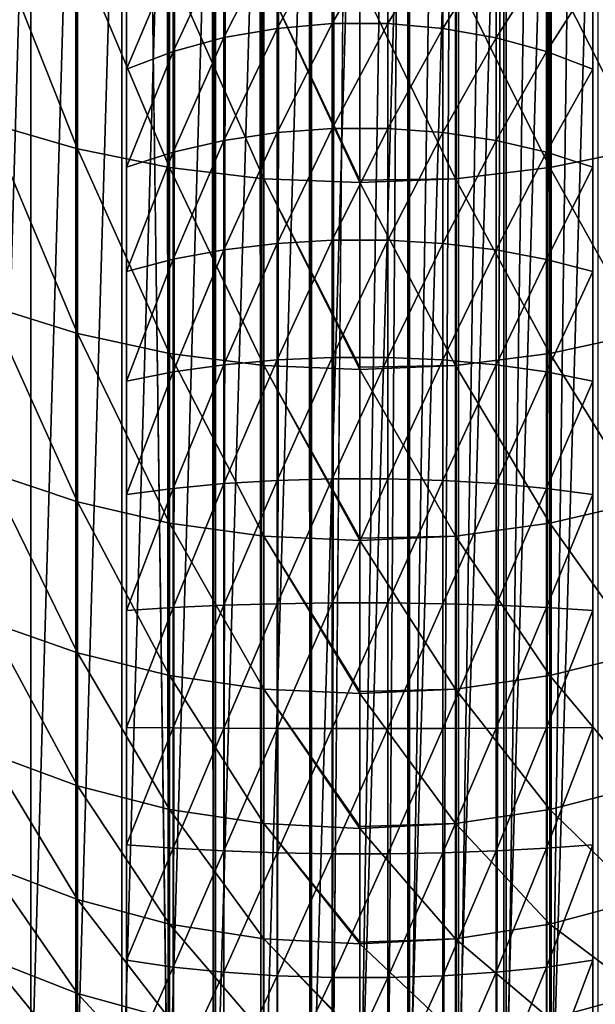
# Model space of a CAD drawing. Header units: metres. Extents: x -109 to 109, y -342 to 116.
# Tile 5 of 213: x -4.38 to 3.03, y -330.25 to -317.59. Entities that reach past the tile are written whole.
import ezdxf

# ---------------------------------------------------------------- set-up
doc = ezdxf.new("R2010")
doc.units = ezdxf.units.M
doc.layers.add('solid_505140_SW0001', color=7, linetype='CONTINUOUS')

msp = doc.modelspace()

# ---------------------------------------------------------------- linework, layer by layer
at = {"layer": 'solid_505140_SW0001'}
for points in [[(-3, -292.56723, 192.352112), (-2.703207, -55.219193, 81.447327), (-2.461808, -332.610962, 210.636475)], [(-2.461808, -332.610962, 210.636475), (-2.703207, -55.219193, 81.447327), (-2.396255, -55.296162, 81.282265)], [(-2.461808, -332.610962, 210.636475), (-2.396255, -55.296162, 81.282265), (-2.399325, -332.625641, 210.604965)], [(-2.399325, -332.625641, 210.604965), (-2.396255, -55.296162, 81.282265), (-2.077092, -55.363682, 81.137466)], [(-1.882895, -332.729279, 210.382736), (-2.399325, -332.625641, 210.604965), (-2.077092, -55.363682, 81.137466)], [(-1.882895, -332.729279, 210.382736), (-2.077092, -55.363682, 81.137466), (-1.747342, -55.421406, 81.01368)], [(-1.882895, -332.729279, 210.382736), (-1.747342, -55.421406, 81.01368), (-1.749, -332.751343, 210.335419)], [(-1.749, -332.751343, 210.335419), (-1.747342, -55.421406, 81.01368), (-1.408686, -55.469044, 80.911522)], [(-1.272838, -332.815216, 210.198425), (-1.749, -332.751343, 210.335419), (-1.408686, -55.469044, 80.911522)], [(-1.272838, -332.815216, 210.198425), (-1.408686, -55.469044, 80.911522), (-1.06285, -55.506348, 80.83152)], [(-1.272838, -332.815216, 210.198425), (-1.06285, -55.506348, 80.83152), (-1.062899, -332.836517, 210.15271)], [(-1.062899, -332.836517, 210.15271), (-1.06285, -55.506348, 80.83152), (-0.711593, -55.533131, 80.774078)], [(-0.641726, -332.86734, 210.086624), (-1.062899, -332.836517, 210.15271), (-0.711593, -55.533131, 80.774078)], [(-0.641726, -332.86734, 210.086624), (-0.711593, -55.533131, 80.774078), (-0.35671, -55.549255, 80.739502)], [(-0.641726, -332.86734, 210.086624), (-0.35671, -55.549255, 80.739502), (-0.355057, -332.879486, 210.060577)], [(-0.355057, -332.879486, 210.060577), (-0.35671, -55.549255, 80.739502), (0, -55.554642, 80.727951)], [(0, -292.989838, 191.445801), (-0.355057, -332.879486, 210.060577), (0, -55.554642, 80.727951)], [(-3, -332.462219, 210.955444), (-3, -290.804962, 200.44487), (-3, -289.186279, 199.60257)], [(-3, -292.56723, 192.352112), (-3, -332.462219, 210.955444), (-3, -289.186279, 199.60257)], [(-3, -332.462219, 210.955444), (-3, -292.351868, 201.429672), (-3, -290.804962, 200.44487)], [(-3, -332.462219, 210.955444), (-3, -293.807037, 202.545746), (-3, -292.351868, 201.429672)], [(-2.461808, -332.610962, 210.636475), (-3, -332.462219, 210.955444), (-3, -292.56723, 192.352112)], [(3, -292.56723, 192.352112), (3, -332.462219, 210.955444), (2.461808, -332.610962, 210.636475)], [(2.461808, -292.715973, 192.033142), (3, -292.56723, 192.352112), (2.461808, -332.610962, 210.636475)], [(3, -292.56723, 192.352112), (3, -317.060944, 233.941437), (3, -318.223572, 234.901825)], [(3, -292.56723, 192.352112), (3, -318.223572, 234.901825), (3, -319.483765, 235.732239)], [(3, -292.56723, 192.352112), (3, -319.483765, 235.732239), (3, -332.462219, 210.955444)], [(1.882895, -292.83429, 191.779404), (1.753688, -332.75058, 210.337006), (1.272838, -332.815216, 210.198425)], [(1.272838, -292.920227, 191.595093), (1.882895, -292.83429, 191.779404), (1.272838, -332.815216, 210.198425)], [(1.882895, -292.83429, 191.779404), (1.882895, -332.729279, 210.382736), (1.753688, -332.75058, 210.337006)], [(2.461808, -292.715973, 192.033142), (2.403715, -332.624634, 210.607147), (1.882895, -332.729279, 210.382736)], [(1.882895, -292.83429, 191.779404), (2.461808, -292.715973, 192.033142), (1.882895, -332.729279, 210.382736)], [(2.461808, -292.715973, 192.033142), (2.461808, -332.610962, 210.636475), (2.403715, -332.624634, 210.607147)], [(1.272838, -292.920227, 191.595093), (1.067789, -332.83609, 210.153687), (0.641726, -332.86734, 210.086624)], [(0.641726, -292.972382, 191.483292), (1.272838, -292.920227, 191.595093), (0.641726, -332.86734, 210.086624)], [(1.272838, -292.920227, 191.595093), (1.272838, -332.815216, 210.198425), (1.067789, -332.83609, 210.153687)], [(0, -292.989838, 191.445801), (0, -332.884827, 210.049133), (-0.355057, -332.879486, 210.060577)], [(0.641726, -292.972382, 191.483292), (0.360049, -332.879333, 210.060898), (0, -332.884827, 210.049133)], [(0, -292.989838, 191.445801), (0.641726, -292.972382, 191.483292), (0, -332.884827, 210.049133)], [(0.641726, -292.972382, 191.483292), (0.641726, -332.86734, 210.086624), (0.360049, -332.879333, 210.060898)], [(-3, -332.462219, 210.955444), (-3, -295.159271, 203.784531), (-3, -293.807037, 202.545746)], [(-3, -332.462219, 210.955444), (-3, -296.398193, 205.136475), (-3, -295.159271, 203.784531)], [(-3, -332.462219, 210.955444), (-3, -297.513489, 206.589935), (-3, -296.398193, 205.136475)], [(-3, -332.462219, 210.955444), (-3, -315.077423, 231.673828), (-3, -297.513489, 206.589935)], [(-1.854538, -332.409424, -34.082638), (-1.854538, -311.374786, -34.082638), (-1.239841, -311.28476, -34.082638)], [(-1.239841, -332.499481, -34.082638), (-1.854538, -332.409424, -34.082638), (-1.239841, -311.28476, -34.082638)], [(-1.239841, -332.499481, -34.082638), (-1.239841, -311.28476, -34.082638), (-0.621027, -311.230621, -34.082638)], [(-0.621027, -332.553619, -34.082638), (-1.239841, -332.499481, -34.082638), (-0.621027, -311.230621, -34.082638)], [(-0.621027, -332.553619, -34.082638), (0, -311.212555, -34.082638), (0, -332.571686, -34.082638)], [(-0.621027, -332.553619, -34.082638), (-0.621027, -311.230621, -34.082638), (0, -311.212555, -34.082638)], [(0.621027, -311.230621, -34.082638), (0, -332.571686, -34.082638), (0, -311.212555, -34.082638)], [(0.621027, -332.553619, -34.082638), (0, -332.571686, -34.082638), (0.621027, -311.230621, -34.082638)], [(0.621027, -332.553619, -34.082638), (0.621027, -311.230621, -34.082638), (1.239841, -311.28476, -34.082638)], [(0.621027, -332.553619, -34.082638), (1.239841, -311.28476, -34.082638), (1.239841, -332.499481, -34.082638)], [(1.239841, -332.499481, -34.082638), (1.239841, -311.28476, -34.082638), (1.854538, -311.374786, -34.082638)], [(-2.462868, -332.283813, -34.082638), (-2.462868, -311.500397, -34.082638), (-1.854538, -311.374786, -34.082638)], [(-1.854538, -332.409424, -34.082638), (-2.462868, -332.283813, -34.082638), (-1.854538, -311.374786, -34.082638)], [(1.239841, -332.499481, -34.082638), (1.854538, -311.374786, -34.082638), (1.854538, -332.409424, -34.082638)], [(1.854538, -332.409424, -34.082638), (1.854538, -311.374786, -34.082638), (2.462868, -311.500397, -34.082638)], [(-3.062909, -332.123047, -34.082638), (-3.062909, -311.661194, -34.082638), (-2.462868, -311.500397, -34.082638)], [(-2.462868, -332.283813, -34.082638), (-3.062909, -332.123047, -34.082638), (-2.462868, -311.500397, -34.082638)], [(1.854538, -332.409424, -34.082638), (2.462868, -311.500397, -34.082638), (2.462868, -332.283813, -34.082638)], [(2.462868, -332.283813, -34.082638), (2.462868, -311.500397, -34.082638), (3.062909, -311.661194, -34.082638)], [(-3.652605, -331.927643, -34.082638), (-3.652605, -311.856598, -34.082638), (-3.062909, -311.661194, -34.082638)], [(-3.062909, -332.123047, -34.082638), (-3.652605, -331.927643, -34.082638), (-3.062909, -311.661194, -34.082638)], [(2.462868, -332.283813, -34.082638), (3.062909, -311.661194, -34.082638), (3.062909, -332.123047, -34.082638)], [(-4.229867, -331.698303, -34.082638), (-4.229867, -312.085907, -34.082638), (-3.652605, -311.856598, -34.082638)], [(-3.652605, -331.927643, -34.082638), (-4.229867, -331.698303, -34.082638), (-3.652605, -311.856598, -34.082638)], [(-4.792997, -331.43573, -34.082638), (-4.792997, -312.348511, -34.082638), (-4.229867, -312.085907, -34.082638)], [(-4.229867, -331.698303, -34.082638), (-4.792997, -331.43573, -34.082638), (-4.229867, -312.085907, -34.082638)], [(-3, -316.007935, 232.861053), (-3, -315.077423, 231.673828), (-3, -332.462219, 210.955444)], [(-3, -316.007935, 232.861053), (-3, -332.462219, 210.955444), (-3, -317.060944, 233.941437)], [(-3.63307, -319.246826, 17.611746), (-3.63307, -316.680908, 19.931673), (-4.772721, -316.37851, 19.56917)], [(-4.772721, -318.916534, 17.274487), (-3.63307, -319.246826, 17.611746), (-4.772721, -316.37851, 19.56917)], [(-1.062899, -316.460754, 234.592819), (-1.749, -316.597351, 234.444534), (-1.749, -317.817169, 235.452179)], [(-1.062899, -317.697327, 235.614288), (-1.062899, -316.460754, 234.592819), (-1.749, -317.817169, 235.452179)], [(-0.355057, -316.391907, 234.667587), (-1.062899, -316.460754, 234.592819), (-1.062899, -317.697327, 235.614288)], [(-0.355057, -317.636902, 235.696045), (-0.355057, -316.391907, 234.667587), (-1.062899, -317.697327, 235.614288)], [(0.360049, -316.392151, 234.667328), (-0.355057, -316.391907, 234.667587), (-0.355057, -317.636902, 235.696045)], [(0.360049, -317.637115, 235.695755), (0.360049, -316.392151, 234.667328), (-0.355057, -317.636902, 235.696045)], [(1.067789, -316.461487, 234.592026), (0.360049, -316.392151, 234.667328), (0.360049, -317.637115, 235.695755)], [(1.067789, -316.461487, 234.592026), (0.360049, -317.637115, 235.695755), (1.067789, -317.697968, 235.613434)], [(1.067789, -316.461487, 234.592026), (1.067789, -317.697968, 235.613434), (1.753688, -316.598541, 234.443237)], [(-1.749, -316.597351, 234.444534), (-2.399325, -316.798828, 234.225769), (-2.399325, -317.993958, 235.213013)], [(-1.749, -317.817169, 235.452179), (-1.749, -316.597351, 234.444534), (-2.399325, -317.993958, 235.213013)], [(1.067789, -317.697968, 235.613434), (1.753688, -317.818207, 235.45076), (1.753688, -316.598541, 234.443237)], [(1.753688, -316.598541, 234.443237), (1.753688, -317.818207, 235.45076), (2.403715, -316.800476, 234.223999)], [(-2.44773, -319.485748, 17.855721), (-2.44773, -316.899658, 20.193909), (-3.63307, -316.680908, 19.931673)], [(-3.63307, -319.246826, 17.611746), (-2.44773, -319.485748, 17.855721), (-3.63307, -316.680908, 19.931673)], [(3.63307, -319.246826, 17.611746), (3.63307, -316.680908, 19.931673), (2.44773, -316.899658, 20.193909)], [(-2.399325, -316.798828, 234.225769), (-3, -317.060944, 233.941437), (-3, -318.223572, 234.901825)], [(-2.399325, -317.993958, 235.213013), (-2.399325, -316.798828, 234.225769), (-3, -318.223572, 234.901825)], [(1.753688, -317.818207, 235.45076), (2.403715, -317.995361, 235.211075), (2.403715, -316.800476, 234.223999)], [(2.403715, -316.800476, 234.223999), (2.403715, -317.995361, 235.211075), (3, -317.060944, 233.941437)], [(-1.231609, -319.630341, 18.003344), (-1.231609, -317.032013, 20.352581), (-2.44773, -316.899658, 20.193909)], [(-2.44773, -319.485748, 17.855721), (-1.231609, -319.630341, 18.003344), (-2.44773, -316.899658, 20.193909)], [(2.44773, -319.485748, 17.855721), (2.44773, -316.899658, 20.193909), (1.231609, -317.032013, 20.352581)], [(2.44773, -319.485748, 17.855721), (3.63307, -319.246826, 17.611746), (2.44773, -316.899658, 20.193909)], [(-3, -317.060944, 233.941437), (-3, -332.462219, 210.955444), (-3, -318.223572, 234.901825)], [(0, -319.648651, 18.08218), (0, -317.076294, 20.405695), (-1.231609, -317.032013, 20.352581)], [(0, -319.678741, 18.052757), (0, -319.648651, 18.08218), (-1.231609, -317.032013, 20.352581)], [(-1.231609, -319.630341, 18.003344), (0, -319.678741, 18.052757), (-1.231609, -317.032013, 20.352581)], [(1.231609, -319.630341, 18.003344), (1.231609, -317.032013, 20.352581), (0, -317.076294, 20.405695)], [(1.231609, -319.630341, 18.003344), (0, -317.076294, 20.405695), (0, -319.648651, 18.08218)], [(1.231609, -319.630341, 18.003344), (2.44773, -319.485748, 17.855721), (1.231609, -317.032013, 20.352581)], [(2.403715, -317.995361, 235.211075), (3, -318.223572, 234.901825), (3, -317.060944, 233.941437)], [(-0.355057, -317.636902, 235.696045), (-1.062899, -317.697327, 235.614288), (-1.062899, -319.036621, 236.496796)], [(-0.355057, -318.985321, 236.584564), (-0.355057, -317.636902, 235.696045), (-1.062899, -319.036621, 236.496796)], [(0.360049, -317.637115, 235.695755), (-0.355057, -317.636902, 235.696045), (-0.355057, -318.985321, 236.584564)], [(0.360049, -318.985504, 236.584259), (0.360049, -317.637115, 235.695755), (-0.355057, -318.985321, 236.584564)], [(1.067789, -317.697968, 235.613434), (0.360049, -317.637115, 235.695755), (0.360049, -318.985504, 236.584259)], [(-1.062899, -317.697327, 235.614288), (-1.749, -317.817169, 235.452179), (-1.749, -319.138306, 236.322723)], [(-1.062899, -319.036621, 236.496796), (-1.062899, -317.697327, 235.614288), (-1.749, -319.138306, 236.322723)], [(1.067789, -317.697968, 235.613434), (0.360049, -318.985504, 236.584259), (1.067789, -319.03714, 236.495865)], [(1.067789, -317.697968, 235.613434), (1.067789, -319.03714, 236.495865), (1.753688, -317.818207, 235.45076)], [(-1.749, -317.817169, 235.452179), (-2.399325, -317.993958, 235.213013), (-2.399325, -319.28833, 236.065933)], [(-1.749, -319.138306, 236.322723), (-1.749, -317.817169, 235.452179), (-2.399325, -319.28833, 236.065933)], [(1.067789, -319.03714, 236.495865), (1.753688, -319.139191, 236.321213), (1.753688, -317.818207, 235.45076)], [(1.753688, -317.818207, 235.45076), (1.753688, -319.139191, 236.321213), (2.403715, -317.995361, 235.211075)], [(-2.399325, -317.993958, 235.213013), (-3, -318.223572, 234.901825), (-3, -319.483765, 235.732239)], [(-2.399325, -319.28833, 236.065933), (-2.399325, -317.993958, 235.213013), (-3, -319.483765, 235.732239)], [(1.753688, -319.139191, 236.321213), (2.403715, -319.289551, 236.063843), (2.403715, -317.995361, 235.211075)], [(2.403715, -317.995361, 235.211075), (2.403715, -319.289551, 236.063843), (3, -318.223572, 234.901825)], [(-3, -318.223572, 234.901825), (-3, -332.462219, 210.955444), (-3, -319.483765, 235.732239)], [(2.403715, -319.289551, 236.063843), (3, -319.483765, 235.732239), (3, -318.223572, 234.901825)], [(-3.63307, -321.619751, 15.094758), (-3.63307, -319.246826, 17.611746), (-4.772721, -318.916534, 17.274487)], [(-4.772721, -321.263641, 14.784887), (-3.63307, -321.619751, 15.094758), (-4.772721, -318.916534, 17.274487)], [(-1.062899, -319.036621, 236.496796), (-1.749, -319.138306, 236.322723), (-1.749, -320.545441, 237.046082)], [(-1.062899, -320.463074, 237.230072), (-1.062899, -319.036621, 236.496796), (-1.749, -320.545441, 237.046082)], [(-0.355057, -318.985321, 236.584564), (-1.062899, -319.036621, 236.496796), (-1.062899, -320.463074, 237.230072)], [(-0.355057, -320.421539, 237.322861), (-0.355057, -318.985321, 236.584564), (-1.062899, -320.463074, 237.230072)], [(0.360049, -318.985504, 236.584259), (-0.355057, -318.985321, 236.584564), (-0.355057, -320.421539, 237.322861)], [(0.360049, -320.421692, 237.32254), (0.360049, -318.985504, 236.584259), (-0.355057, -320.421539, 237.322861)], [(1.067789, -319.03714, 236.495865), (0.360049, -318.985504, 236.584259), (0.360049, -320.421692, 237.32254)], [(1.067789, -319.03714, 236.495865), (0.360049, -320.421692, 237.32254), (1.067789, -320.463501, 237.229111)], [(1.067789, -319.03714, 236.495865), (1.067789, -320.463501, 237.229111), (1.753688, -319.139191, 236.321213)], [(-1.749, -319.138306, 236.322723), (-2.399325, -319.28833, 236.065933), (-2.399325, -320.666962, 236.774628)], [(-1.749, -320.545441, 237.046082), (-1.749, -319.138306, 236.322723), (-2.399325, -320.666962, 236.774628)], [(1.067789, -320.463501, 237.229111), (1.753688, -320.546173, 237.044479), (1.753688, -319.139191, 236.321213)], [(1.753688, -319.139191, 236.321213), (1.753688, -320.546173, 237.044479), (2.403715, -319.289551, 236.063843)], [(-2.44773, -321.87735, 15.31892), (-2.44773, -319.485748, 17.855721), (-3.63307, -319.246826, 17.611746)], [(-3.63307, -321.619751, 15.094758), (-2.44773, -321.87735, 15.31892), (-3.63307, -319.246826, 17.611746)], [(-2.399325, -319.28833, 236.065933), (-3, -319.483765, 235.732239), (-3, -320.824493, 236.421448)], [(-2.399325, -320.666962, 236.774628), (-2.399325, -319.28833, 236.065933), (-3, -320.824493, 236.421448)], [(1.753688, -320.546173, 237.044479), (2.403715, -320.667969, 236.77243), (2.403715, -319.289551, 236.063843)], [(2.403715, -319.289551, 236.063843), (2.403715, -320.667969, 236.77243), (3, -319.483765, 235.732239)], [(3.63307, -321.619751, 15.094758), (3.63307, -319.246826, 17.611746), (2.44773, -319.485748, 17.855721)], [(-3, -319.483765, 235.732239), (-3, -332.462219, 210.955444), (-3, -320.824493, 236.421448)], [(-1.231609, -322.033234, 15.454555), (-1.231609, -319.630341, 18.003344), (-2.44773, -319.485748, 17.855721)], [(-2.44773, -321.87735, 15.31892), (-1.231609, -322.033234, 15.454555), (-2.44773, -319.485748, 17.855721)], [(2.44773, -321.87735, 15.31892), (2.44773, -319.485748, 17.855721), (1.231609, -319.630341, 18.003344)], [(2.403715, -320.667969, 236.77243), (3, -320.824493, 236.421448), (3, -319.483765, 235.732239)], [(2.44773, -321.87735, 15.31892), (3.63307, -321.619751, 15.094758), (2.44773, -319.485748, 17.855721)], [(3, -332.462219, 210.955444), (3, -319.483765, 235.732239), (3, -320.824493, 236.421448)], [(0, -322.055481, 15.534323), (0, -319.678741, 18.052757), (-1.231609, -319.630341, 18.003344)], [(0, -322.085419, 15.499956), (0, -322.055481, 15.534323), (-1.231609, -319.630341, 18.003344)], [(-1.231609, -322.033234, 15.454555), (0, -322.085419, 15.499956), (-1.231609, -319.630341, 18.003344)], [(1.231609, -319.630341, 18.003344), (0, -319.648651, 18.08218), (0, -319.678741, 18.052757)], [(1.231609, -322.033234, 15.454555), (1.231609, -319.630341, 18.003344), (0, -319.678741, 18.052757)], [(1.231609, -322.033234, 15.454555), (2.44773, -321.87735, 15.31892), (1.231609, -319.630341, 18.003344)], [(1.231609, -322.033234, 15.454555), (0, -319.678741, 18.052757), (0, -322.055481, 15.534323)], [(-0.355057, -320.421539, 237.322861), (-1.062899, -320.463074, 237.230072), (-1.062899, -321.960144, 237.805634)], [(-0.355057, -321.928833, 237.902344), (-0.355057, -320.421539, 237.322861), (-1.062899, -321.960144, 237.805634)], [(0.360049, -320.421692, 237.32254), (-0.355057, -320.421539, 237.322861), (-0.355057, -321.928833, 237.902344)], [(0.360049, -321.928955, 237.902008), (0.360049, -320.421692, 237.32254), (-0.355057, -321.928833, 237.902344)], [(1.067789, -320.463501, 237.229111), (0.360049, -320.421692, 237.32254), (0.360049, -321.928955, 237.902008)], [(-1.749, -320.545441, 237.046082), (-2.399325, -320.666962, 236.774628), (-2.399325, -322.113861, 237.330887)], [(-1.749, -322.022247, 237.613846), (-1.749, -320.545441, 237.046082), (-2.399325, -322.113861, 237.330887)], [(-1.062899, -320.463074, 237.230072), (-1.749, -320.545441, 237.046082), (-1.749, -322.022247, 237.613846)], [(-1.062899, -321.960144, 237.805634), (-1.062899, -320.463074, 237.230072), (-1.749, -322.022247, 237.613846)], [(1.067789, -320.463501, 237.229111), (0.360049, -321.928955, 237.902008), (1.067789, -321.96048, 237.804611)], [(1.067789, -320.463501, 237.229111), (1.067789, -321.96048, 237.804611), (1.753688, -320.546173, 237.044479)], [(1.067789, -321.96048, 237.804611), (1.753688, -322.022797, 237.612167), (1.753688, -320.546173, 237.044479)], [(1.753688, -320.546173, 237.044479), (1.753688, -322.022797, 237.612167), (2.403715, -320.667969, 236.77243)], [(-2.399325, -320.666962, 236.774628), (-3, -320.824493, 236.421448), (-3, -322.233643, 236.963196)], [(-2.399325, -322.113861, 237.330887), (-2.399325, -320.666962, 236.774628), (-3, -322.233643, 236.963196)], [(1.753688, -322.022797, 237.612167), (2.403715, -322.114594, 237.328598), (2.403715, -320.667969, 236.77243)], [(2.403715, -320.667969, 236.77243), (2.403715, -322.114594, 237.328598), (3, -320.824493, 236.421448)], [(-3, -320.824493, 236.421448), (-3, -332.462219, 210.955444), (-3, -333.792969, 211.665665)], [(-3, -320.824493, 236.421448), (-3, -333.792969, 211.665665), (-3, -322.233643, 236.963196)], [(2.403715, -322.114594, 237.328598), (3, -322.233643, 236.963196), (3, -320.824493, 236.421448)], [(3, -333.792969, 211.665665), (3, -320.824493, 236.421448), (3, -322.233643, 236.963196)], [(3, -332.462219, 210.955444), (3, -320.824493, 236.421448), (3, -333.792969, 211.665665)], [(-3.63307, -323.784607, 12.396713), (-3.63307, -321.619751, 15.094758), (-4.772721, -321.263641, 14.784887)], [(-4.772721, -323.404907, 12.116201), (-3.63307, -323.784607, 12.396713), (-4.772721, -321.263641, 14.784887)], [(-2.44773, -324.059265, 12.599637), (-2.44773, -321.87735, 15.31892), (-3.63307, -321.619751, 15.094758)], [(-3.63307, -323.784607, 12.396713), (-2.44773, -324.059265, 12.599637), (-3.63307, -321.619751, 15.094758)], [(3.63307, -323.784607, 12.396713), (3.63307, -321.619751, 15.094758), (2.44773, -321.87735, 15.31892)], [(-1.231609, -324.225433, 12.722422), (-1.231609, -322.033234, 15.454555), (-2.44773, -321.87735, 15.31892)], [(-2.44773, -324.059265, 12.599637), (-1.231609, -324.225433, 12.722422), (-2.44773, -321.87735, 15.31892)], [(-0.355057, -321.928833, 237.902344), (-1.062899, -321.960144, 237.805634), (-1.062899, -323.510468, 238.216782)], [(-0.355057, -323.489716, 238.316299), (-0.355057, -321.928833, 237.902344), (-1.062899, -323.510468, 238.216782)], [(0.360049, -321.928955, 237.902008), (-0.355057, -321.928833, 237.902344), (-0.355057, -323.489716, 238.316299)], [(0.360049, -323.489807, 238.315948), (0.360049, -321.928955, 237.902008), (-0.355057, -323.489716, 238.316299)], [(1.067789, -321.96048, 237.804611), (0.360049, -321.928955, 237.902008), (0.360049, -323.489807, 238.315948)], [(2.44773, -324.059265, 12.599637), (2.44773, -321.87735, 15.31892), (1.231609, -322.033234, 15.454555)], [(2.44773, -324.059265, 12.599637), (3.63307, -323.784607, 12.396713), (2.44773, -321.87735, 15.31892)], [(-1.749, -322.022247, 237.613846), (-2.399325, -322.113861, 237.330887), (-2.399325, -323.612213, 237.728256)], [(-1.749, -323.551575, 238.019409), (-1.749, -322.022247, 237.613846), (-2.399325, -323.612213, 237.728256)], [(-1.062899, -321.960144, 237.805634), (-1.749, -322.022247, 237.613846), (-1.749, -323.551575, 238.019409)], [(-1.062899, -323.510468, 238.216782), (-1.062899, -321.960144, 237.805634), (-1.749, -323.551575, 238.019409)], [(0, -324.251892, 12.802982), (0, -322.085419, 15.499956), (-1.231609, -322.033234, 15.454555)], [(0, -324.281067, 12.763522), (0, -324.251892, 12.802982), (-1.231609, -322.033234, 15.454555)], [(-1.231609, -324.225433, 12.722422), (0, -324.281067, 12.763522), (-1.231609, -322.033234, 15.454555)], [(1.231609, -322.033234, 15.454555), (0, -322.055481, 15.534323), (0, -322.085419, 15.499956)], [(1.231609, -324.225433, 12.722422), (1.231609, -322.033234, 15.454555), (0, -322.085419, 15.499956)], [(1.067789, -321.96048, 237.804611), (0.360049, -323.489807, 238.315948), (1.067789, -323.510681, 238.215729)], [(1.067789, -321.96048, 237.804611), (1.067789, -323.510681, 238.215729), (1.753688, -322.022797, 237.612167)], [(1.067789, -323.510681, 238.215729), (1.753688, -323.55191, 238.0177), (1.753688, -322.022797, 237.612167)], [(1.231609, -324.225433, 12.722422), (2.44773, -324.059265, 12.599637), (1.231609, -322.033234, 15.454555)], [(1.753688, -322.022797, 237.612167), (1.753688, -323.55191, 238.0177), (2.403715, -322.114594, 237.328598)], [(-2.399325, -322.113861, 237.330887), (-3, -322.233643, 236.963196), (-3, -323.690552, 237.349564)], [(-2.399325, -323.612213, 237.728256), (-2.399325, -322.113861, 237.330887), (-3, -323.690552, 237.349564)], [(1.231609, -324.225433, 12.722422), (0, -322.085419, 15.499956), (0, -324.251892, 12.802982)], [(1.753688, -323.55191, 238.0177), (2.403715, -323.612701, 237.725891), (2.403715, -322.114594, 237.328598)], [(2.403715, -322.114594, 237.328598), (2.403715, -323.612701, 237.725891), (3, -322.233643, 236.963196)], [(-3, -322.233643, 236.963196), (-3, -333.792969, 211.665665), (-3, -335.039795, 212.515076)], [(-3, -322.233643, 236.963196), (-3, -335.039795, 212.515076), (-3, -323.690552, 237.349564)], [(2.403715, -323.612701, 237.725891), (3, -323.690552, 237.349564), (3, -322.233643, 236.963196)], [(3, -335.039795, 212.515076), (3, -322.233643, 236.963196), (3, -323.690552, 237.349564)], [(3, -333.792969, 211.665665), (3, -322.233643, 236.963196), (3, -335.039795, 212.515076)], [(-3.63307, -325.7276, 9.534765), (-3.63307, -323.784607, 12.396713), (-4.772721, -323.404907, 12.116201)], [(-4.772721, -325.326782, 9.285395), (-3.63307, -325.7276, 9.534765), (-4.772721, -323.404907, 12.116201)], [(-1.749, -323.551575, 238.019409), (-2.399325, -323.612213, 237.728256), (-2.399325, -325.144592, 237.962097)], [(-1.749, -325.115631, 238.258087), (-1.749, -323.551575, 238.019409), (-2.399325, -325.144592, 237.962097)], [(-1.062899, -323.510468, 238.216782), (-1.749, -323.551575, 238.019409), (-1.749, -325.115631, 238.258087)], [(-1.062899, -325.096008, 238.458725), (-1.062899, -323.510468, 238.216782), (-1.749, -325.115631, 238.258087)], [(-0.355057, -323.489716, 238.316299), (-1.062899, -323.510468, 238.216782), (-1.062899, -325.096008, 238.458725)], [(-0.355057, -325.08609, 238.559906), (-0.355057, -323.489716, 238.316299), (-1.062899, -325.096008, 238.458725)], [(0.360049, -323.489807, 238.315948), (-0.355057, -323.489716, 238.316299), (-0.355057, -325.08609, 238.559906)], [(0.360049, -325.086151, 238.559555), (0.360049, -323.489807, 238.315948), (-0.355057, -325.08609, 238.559906)], [(1.067789, -323.510681, 238.215729), (0.360049, -323.489807, 238.315948), (0.360049, -325.086151, 238.559555)], [(1.067789, -323.510681, 238.215729), (0.360049, -325.086151, 238.559555), (1.067789, -325.0961, 238.457672)], [(1.067789, -323.510681, 238.215729), (1.067789, -325.0961, 238.457672), (1.753688, -323.55191, 238.0177)], [(1.067789, -325.0961, 238.457672), (1.753688, -325.115814, 238.256348), (1.753688, -323.55191, 238.0177)], [(1.753688, -323.55191, 238.0177), (1.753688, -325.115814, 238.256348), (2.403715, -323.612701, 237.725891)], [(-2.399325, -323.612213, 237.728256), (-3, -323.690552, 237.349564), (-3, -325.182892, 237.577271)], [(-2.399325, -325.144592, 237.962097), (-2.399325, -323.612213, 237.728256), (-3, -325.182892, 237.577271)], [(-3, -323.690552, 237.349564), (-3, -335.039795, 212.515076), (-3, -336.1875, 213.493256)], [(-3, -323.690552, 237.349564), (-3, -336.1875, 213.493256), (-3, -325.182892, 237.577271)], [(1.753688, -325.115814, 238.256348), (2.403715, -325.144836, 237.959702), (2.403715, -323.612701, 237.725891)], [(2.403715, -323.612701, 237.725891), (2.403715, -325.144836, 237.959702), (3, -323.690552, 237.349564)], [(2.403715, -325.144836, 237.959702), (3, -325.182892, 237.577271), (3, -323.690552, 237.349564)], [(3, -336.1875, 213.493256), (3, -323.690552, 237.349564), (3, -325.182892, 237.577271)], [(3, -335.039795, 212.515076), (3, -323.690552, 237.349564), (3, -336.1875, 213.493256)], [(-2.44773, -326.017548, 9.715161), (-2.44773, -324.059265, 12.599637), (-3.63307, -323.784607, 12.396713)], [(-3.63307, -325.7276, 9.534765), (-2.44773, -326.017548, 9.715161), (-3.63307, -323.784607, 12.396713)], [(3.63307, -325.7276, 9.534765), (3.63307, -323.784607, 12.396713), (2.44773, -324.059265, 12.599637)], [(-1.231609, -326.192993, 9.824315), (-1.231609, -324.225433, 12.722422), (-2.44773, -324.059265, 12.599637)], [(-2.44773, -326.017548, 9.715161), (-1.231609, -326.192993, 9.824315), (-2.44773, -324.059265, 12.599637)], [(2.44773, -326.017548, 9.715161), (2.44773, -324.059265, 12.599637), (1.231609, -324.225433, 12.722422)], [(2.44773, -326.017548, 9.715161), (3.63307, -325.7276, 9.534765), (2.44773, -324.059265, 12.599637)], [(0, -326.223907, 9.905487), (0, -324.281067, 12.763522), (-1.231609, -324.225433, 12.722422)], [(0, -326.251709, 9.860852), (0, -326.223907, 9.905487), (-1.231609, -324.225433, 12.722422)], [(-1.231609, -326.192993, 9.824315), (0, -326.251709, 9.860852), (-1.231609, -324.225433, 12.722422)], [(1.231609, -324.225433, 12.722422), (0, -324.251892, 12.802982), (0, -324.281067, 12.763522)], [(1.231609, -326.192993, 9.824315), (1.231609, -324.225433, 12.722422), (0, -324.281067, 12.763522)], [(1.231609, -326.192993, 9.824315), (2.44773, -326.017548, 9.715161), (1.231609, -324.225433, 12.722422)], [(1.231609, -326.192993, 9.824315), (0, -324.281067, 12.763522), (0, -326.223907, 9.905487)], [(-1.749, -325.115631, 238.258087), (-2.399325, -325.144592, 237.962097), (-2.399325, -326.693237, 238.029709)], [(-1.749, -326.696289, 238.327103), (-1.749, -325.115631, 238.258087), (-2.399325, -326.693237, 238.029709)], [(-1.062899, -325.096008, 238.458725), (-1.749, -325.115631, 238.258087), (-1.749, -326.696289, 238.327103)], [(-1.062899, -326.698364, 238.528687), (-1.062899, -325.096008, 238.458725), (-1.749, -326.696289, 238.327103)], [(-0.355057, -325.08609, 238.559906), (-1.062899, -325.096008, 238.458725), (-1.062899, -326.698364, 238.528687)], [(-0.355057, -326.699432, 238.630341), (-0.355057, -325.08609, 238.559906), (-1.062899, -326.698364, 238.528687)], [(0.360049, -325.086151, 238.559555), (-0.355057, -325.08609, 238.559906), (-0.355057, -326.699432, 238.630341)], [(0.360049, -326.699402, 238.62999), (0.360049, -325.086151, 238.559555), (-0.355057, -326.699432, 238.630341)], [(1.067789, -325.0961, 238.457672), (0.360049, -325.086151, 238.559555), (0.360049, -326.699402, 238.62999)], [(1.067789, -325.0961, 238.457672), (0.360049, -326.699402, 238.62999), (1.067789, -326.698364, 238.527618)], [(1.067789, -325.0961, 238.457672), (1.067789, -326.698364, 238.527618), (1.753688, -325.115814, 238.256348)], [(1.067789, -326.698364, 238.527618), (1.753688, -326.696289, 238.325348), (1.753688, -325.115814, 238.256348)], [(1.753688, -325.115814, 238.256348), (1.753688, -326.696289, 238.325348), (2.403715, -325.144836, 237.959702)], [(-2.399325, -325.144592, 237.962097), (-3, -325.182892, 237.577271), (-3, -326.688629, 237.643021)], [(-2.399325, -326.693237, 238.029709), (-2.399325, -325.144592, 237.962097), (-3, -326.688629, 237.643021)], [(-3, -325.182892, 237.577271), (-3, -336.1875, 213.493256), (-3, -337.224121, 214.590103)], [(-3, -325.182892, 237.577271), (-3, -337.224121, 214.590103), (-3, -326.688629, 237.643021)], [(1.753688, -326.696289, 238.325348), (2.403715, -326.693237, 238.027313), (2.403715, -325.144836, 237.959702)], [(2.403715, -325.144836, 237.959702), (2.403715, -326.693237, 238.027313), (3, -325.182892, 237.577271)], [(2.403715, -326.693237, 238.027313), (3, -326.688629, 237.643021), (3, -325.182892, 237.577271)], [(3, -337.224121, 214.590103), (3, -325.182892, 237.577271), (3, -326.688629, 237.643021)], [(3, -336.1875, 213.493256), (3, -325.182892, 237.577271), (3, -337.224121, 214.590103)], [(-3.63307, -327.436401, 6.527111), (-3.63307, -325.7276, 9.534765), (-4.772721, -325.326782, 9.285395)], [(-4.772721, -327.016998, 6.310467), (-3.63307, -327.436401, 6.527111), (-4.772721, -325.326782, 9.285395)], [(-2.44773, -327.739807, 6.683832), (-2.44773, -326.017548, 9.715161), (-3.63307, -325.7276, 9.534765)], [(-3.63307, -327.436401, 6.527111), (-2.44773, -327.739807, 6.683832), (-3.63307, -325.7276, 9.534765)], [(3.63307, -327.436401, 6.527111), (3.63307, -325.7276, 9.534765), (2.44773, -326.017548, 9.715161)], [(-1.231609, -327.92337, 6.77866), (-1.231609, -326.192993, 9.824315), (-2.44773, -326.017548, 9.715161)], [(-2.44773, -327.739807, 6.683832), (-1.231609, -327.92337, 6.77866), (-2.44773, -326.017548, 9.715161)], [(2.44773, -327.739807, 6.683832), (2.44773, -326.017548, 9.715161), (1.231609, -326.192993, 9.824315)], [(2.44773, -327.739807, 6.683832), (3.63307, -327.436401, 6.527111), (2.44773, -326.017548, 9.715161)], [(0, -327.959076, 6.860223), (0, -326.251709, 9.860852), (-1.231609, -326.192993, 9.824315)], [(0, -327.984833, 6.810402), (0, -327.959076, 6.860223), (-1.231609, -326.192993, 9.824315)], [(-1.231609, -327.92337, 6.77866), (0, -327.984833, 6.810402), (-1.231609, -326.192993, 9.824315)], [(1.231609, -326.192993, 9.824315), (0, -326.223907, 9.905487), (0, -326.251709, 9.860852)], [(1.231609, -327.92337, 6.77866), (1.231609, -326.192993, 9.824315), (0, -326.251709, 9.860852)], [(1.231609, -327.92337, 6.77866), (0, -326.251709, 9.860852), (0, -327.959076, 6.860223)], [(1.231609, -327.92337, 6.77866), (2.44773, -327.739807, 6.683832), (1.231609, -326.192993, 9.824315)], [(-3, -326.688629, 237.643021), (-3, -337.224121, 214.590103), (-3, -338.135681, 215.790802)], [(-3, -326.688629, 237.643021), (-3, -338.135681, 215.790802), (-3, -328.195129, 237.546234)], [(-2.399325, -326.693237, 238.029709), (-3, -326.688629, 237.643021), (-3, -328.195129, 237.546234)], [(-2.399325, -328.240204, 237.930313), (-2.399325, -326.693237, 238.029709), (-3, -328.195129, 237.546234)], [(-1.749, -326.696289, 238.327103), (-2.399325, -326.693237, 238.029709), (-2.399325, -328.240204, 237.930313)], [(-1.749, -328.275238, 238.225647), (-1.749, -326.696289, 238.327103), (-2.399325, -328.240204, 237.930313)], [(-1.062899, -326.698364, 238.528687), (-1.749, -326.696289, 238.327103), (-1.749, -328.275238, 238.225647)], [(-1.062899, -328.298981, 238.425842), (-1.062899, -326.698364, 238.528687), (-1.749, -328.275238, 238.225647)], [(-0.355057, -326.699432, 238.630341), (-1.062899, -326.698364, 238.528687), (-1.062899, -328.298981, 238.425842)], [(-0.355057, -328.310944, 238.526794), (-0.355057, -326.699432, 238.630341), (-1.062899, -328.298981, 238.425842)], [(0.360049, -326.699402, 238.62999), (-0.355057, -326.699432, 238.630341), (-0.355057, -328.310944, 238.526794)], [(0.360049, -328.310913, 238.526443), (0.360049, -326.699402, 238.62999), (-0.355057, -328.310944, 238.526794)], [(1.067789, -326.698364, 238.527618), (0.360049, -326.699402, 238.62999), (0.360049, -328.310913, 238.526443)], [(1.067789, -326.698364, 238.527618), (0.360049, -328.310913, 238.526443), (1.067789, -328.298859, 238.424789)], [(1.067789, -328.298859, 238.424789), (1.753688, -328.275024, 238.223907), (1.753688, -326.696289, 238.325348)], [(1.067789, -326.698364, 238.527618), (1.067789, -328.298859, 238.424789), (1.753688, -326.696289, 238.325348)], [(1.753688, -328.275024, 238.223907), (2.403715, -328.239899, 237.927933), (2.403715, -326.693237, 238.027313)], [(1.753688, -326.696289, 238.325348), (1.753688, -328.275024, 238.223907), (2.403715, -326.693237, 238.027313)], [(2.403715, -328.239899, 237.927933), (3, -328.195129, 237.546234), (3, -326.688629, 237.643021)], [(2.403715, -326.693237, 238.027313), (2.403715, -328.239899, 237.927933), (3, -326.688629, 237.643021)], [(3, -338.135681, 215.790802), (3, -326.688629, 237.643021), (3, -328.195129, 237.546234)], [(3, -337.224121, 214.590103), (3, -326.688629, 237.643021), (3, -338.135681, 215.790802)], [(-3.63307, -328.900146, 3.392871), (-3.63307, -327.436401, 6.527111), (-4.772721, -327.016998, 6.310467)], [(-4.772721, -328.464813, 3.210332), (-3.63307, -328.900146, 3.392871), (-4.772721, -327.016998, 6.310467)], [(-2.44773, -329.215057, 3.52492), (-2.44773, -327.739807, 6.683832), (-3.63307, -327.436401, 6.527111)], [(-3.63307, -328.900146, 3.392871), (-2.44773, -329.215057, 3.52492), (-3.63307, -327.436401, 6.527111)], [(3.63307, -328.900146, 3.392871), (3.63307, -327.436401, 6.527111), (2.44773, -327.739807, 6.683832)], [(-1.231609, -329.405609, 3.60482), (-1.231609, -327.92337, 6.77866), (-2.44773, -327.739807, 6.683832)], [(-2.44773, -329.215057, 3.52492), (-1.231609, -329.405609, 3.60482), (-2.44773, -327.739807, 6.683832)], [(2.44773, -329.215057, 3.52492), (2.44773, -327.739807, 6.683832), (1.231609, -327.92337, 6.77866)], [(2.44773, -329.215057, 3.52492), (3.63307, -328.900146, 3.392871), (2.44773, -327.739807, 6.683832)], [(0, -329.44632, 3.686513), (0, -327.984833, 6.810402), (-1.231609, -327.92337, 6.77866)], [(0, -329.469421, 3.631566), (0, -329.44632, 3.686513), (-1.231609, -327.92337, 6.77866)], [(-1.231609, -329.405609, 3.60482), (0, -329.469421, 3.631566), (-1.231609, -327.92337, 6.77866)], [(1.231609, -327.92337, 6.77866), (0, -327.959076, 6.860223), (0, -327.984833, 6.810402)], [(1.231609, -329.405609, 3.60482), (1.231609, -327.92337, 6.77866), (0, -327.984833, 6.810402)], [(1.231609, -329.405609, 3.60482), (0, -327.984833, 6.810402), (0, -329.44632, 3.686513)], [(1.231609, -329.405609, 3.60482), (2.44773, -329.215057, 3.52492), (1.231609, -327.92337, 6.77866)], [(-3, -328.195129, 237.546234), (-3, -338.135681, 215.790802), (-3, -338.913879, 217.084457)], [(-3, -328.195129, 237.546234), (-3, -338.913879, 217.084457), (-3, -329.680176, 237.288315)], [(-2.399325, -328.240204, 237.930313), (-3, -328.195129, 237.546234), (-3, -329.680176, 237.288315)], [(-2.399325, -329.767456, 237.665054), (-2.399325, -328.240204, 237.930313), (-3, -329.680176, 237.288315)], [(-1.749, -328.275238, 238.225647), (-2.399325, -328.240204, 237.930313), (-2.399325, -329.767456, 237.665054)], [(-1.749, -329.834076, 237.95491), (-1.749, -328.275238, 238.225647), (-2.399325, -329.767456, 237.665054)], [(-1.062899, -328.298981, 238.425842), (-1.749, -328.275238, 238.225647), (-1.749, -329.834076, 237.95491)], [(1.067789, -329.878967, 238.150345), (1.753688, -329.833679, 237.953201), (1.753688, -328.275024, 238.223907)], [(1.067789, -328.298859, 238.424789), (1.067789, -329.878967, 238.150345), (1.753688, -328.275024, 238.223907)], [(1.753688, -329.833679, 237.953201), (2.403715, -329.766937, 237.662704), (2.403715, -328.239899, 237.927933)], [(1.753688, -328.275024, 238.223907), (1.753688, -329.833679, 237.953201), (2.403715, -328.239899, 237.927933)], [(2.403715, -329.766937, 237.662704), (3, -329.680176, 237.288315), (3, -328.195129, 237.546234)], [(2.403715, -328.239899, 237.927933), (2.403715, -329.766937, 237.662704), (3, -328.195129, 237.546234)], [(3, -338.913879, 217.084457), (3, -328.195129, 237.546234), (3, -329.680176, 237.288315)], [(3, -338.135681, 215.790802), (3, -328.195129, 237.546234), (3, -338.913879, 217.084457)], [(-1.062899, -329.879211, 238.151382), (-1.062899, -328.298981, 238.425842), (-1.749, -329.834076, 237.95491)], [(-0.355057, -328.310944, 238.526794), (-1.062899, -328.298981, 238.425842), (-1.062899, -329.879211, 238.151382)], [(-0.355057, -329.901978, 238.250458), (-0.355057, -328.310944, 238.526794), (-1.062899, -329.879211, 238.151382)], [(0.360049, -328.310913, 238.526443), (-0.355057, -328.310944, 238.526794), (-0.355057, -329.901978, 238.250458)], [(0.360049, -329.901917, 238.250122), (0.360049, -328.310913, 238.526443), (-0.355057, -329.901978, 238.250458)], [(1.067789, -328.298859, 238.424789), (0.360049, -328.310913, 238.526443), (0.360049, -329.901917, 238.250122)], [(1.067789, -328.298859, 238.424789), (0.360049, -329.901917, 238.250122), (1.067789, -329.878967, 238.150345)], [(-3.63307, -330.109528, 0.151974), (-3.63307, -328.900146, 3.392871), (-4.772721, -328.464813, 3.210332)], [(-4.772721, -329.661011, 0.0047), (-3.63307, -330.109528, 0.151974), (-4.772721, -328.464813, 3.210332)], [(-2.44773, -330.43396, 0.258512), (-2.44773, -329.215057, 3.52492), (-3.63307, -328.900146, 3.392871)], [(-3.63307, -330.109528, 0.151974), (-2.44773, -330.43396, 0.258512), (-3.63307, -328.900146, 3.392871)], [(3.63307, -330.109528, 0.151974), (3.63307, -328.900146, 3.392871), (2.44773, -329.215057, 3.52492)], [(-1.231609, -330.63028, 0.322976), (-1.231609, -329.405609, 3.60482), (-2.44773, -329.215057, 3.52492)], [(-2.44773, -330.43396, 0.258512), (-1.231609, -330.63028, 0.322976), (-2.44773, -329.215057, 3.52492)], [(2.44773, -330.43396, 0.258512), (2.44773, -329.215057, 3.52492), (1.231609, -329.405609, 3.60482)], [(2.44773, -330.43396, 0.258512), (3.63307, -330.109528, 0.151974), (2.44773, -329.215057, 3.52492)], [(0, -330.67627, 0.404496), (0, -329.469421, 3.631566), (-1.231609, -329.405609, 3.60482)], [(0, -330.695984, 0.344555), (0, -330.67627, 0.404496), (-1.231609, -329.405609, 3.60482)], [(-1.231609, -330.63028, 0.322976), (0, -330.695984, 0.344555), (-1.231609, -329.405609, 3.60482)], [(1.231609, -329.405609, 3.60482), (0, -329.44632, 3.686513), (0, -329.469421, 3.631566)], [(1.231609, -330.63028, 0.322976), (1.231609, -329.405609, 3.60482), (0, -329.469421, 3.631566)], [(1.231609, -330.63028, 0.322976), (2.44773, -330.43396, 0.258512), (1.231609, -329.405609, 3.60482)], [(1.231609, -330.63028, 0.322976), (0, -329.469421, 3.631566), (0, -330.67627, 0.404496)], [(-3.63307, -331.056824, -3.174976), (-3.63307, -330.109528, 0.151974), (-4.772721, -329.661011, 0.0047)], [(-4.772721, -330.598022, -3.286048), (-3.63307, -331.056824, -3.174976), (-4.772721, -329.661011, 0.0047)], [(-3, -329.680176, 237.288315), (-3, -338.913879, 217.084457), (-3, -339.547363, 218.452148)], [(-3, -329.680176, 237.288315), (-3, -339.547363, 218.452148), (-3, -331.131165, 236.87146)], [(-2.399325, -329.767456, 237.665054), (-3, -329.680176, 237.288315), (-3, -331.131165, 236.87146)], [(-2.399325, -331.257324, 237.237015), (-2.399325, -329.767456, 237.665054), (-3, -331.131165, 236.87146)], [(-1.749, -329.834076, 237.95491), (-2.399325, -329.767456, 237.665054), (-2.399325, -331.257324, 237.237015)], [(1.753688, -331.354156, 237.516373), (2.403715, -331.256531, 237.234741), (2.403715, -329.766937, 237.662704)], [(1.753688, -329.833679, 237.953201), (1.753688, -331.354156, 237.516373), (2.403715, -329.766937, 237.662704)], [(2.403715, -331.256531, 237.234741), (3, -331.131165, 236.87146), (3, -329.680176, 237.288315)], [(2.403715, -329.766937, 237.662704), (2.403715, -331.256531, 237.234741), (3, -329.680176, 237.288315)], [(3, -339.547363, 218.452148), (3, -329.680176, 237.288315), (3, -331.131165, 236.87146)], [(3, -338.913879, 217.084457), (3, -329.680176, 237.288315), (3, -339.547363, 218.452148)], [(-1.749, -331.354736, 237.518021), (-1.749, -329.834076, 237.95491), (-2.399325, -331.257324, 237.237015)], [(-1.062899, -329.879211, 238.151382), (-1.749, -329.834076, 237.95491), (-1.749, -331.354736, 237.518021)], [(-1.062899, -331.420746, 237.708496), (-1.062899, -329.879211, 238.151382), (-1.749, -331.354736, 237.518021)], [(-0.355057, -329.901978, 238.250458), (-1.062899, -329.879211, 238.151382), (-1.062899, -331.420746, 237.708496)], [(-0.355057, -331.454041, 237.80455), (-0.355057, -329.901978, 238.250458), (-1.062899, -331.420746, 237.708496)], [(0.360049, -329.901917, 238.250122), (-0.355057, -329.901978, 238.250458), (-0.355057, -331.454041, 237.80455)], [(0.360049, -331.453918, 237.804214), (0.360049, -329.901917, 238.250122), (-0.355057, -331.454041, 237.80455)], [(1.067789, -329.878967, 238.150345), (0.360049, -329.901917, 238.250122), (0.360049, -331.453918, 237.804214)], [(1.067789, -329.878967, 238.150345), (0.360049, -331.453918, 237.804214), (1.067789, -331.42041, 237.707489)], [(1.067789, -331.42041, 237.707489), (1.753688, -331.354156, 237.516373), (1.753688, -329.833679, 237.953201)], [(1.067789, -329.878967, 238.150345), (1.067789, -331.42041, 237.707489), (1.753688, -329.833679, 237.953201)], [(-2.44773, -331.388733, -3.094625), (-2.44773, -330.43396, 0.258512), (-3.63307, -330.109528, 0.151974)], [(-3.63307, -331.056824, -3.174976), (-2.44773, -331.388733, -3.094625), (-3.63307, -330.109528, 0.151974)], [(3.63307, -331.056824, -3.174976), (3.63307, -330.109528, 0.151974), (2.44773, -330.43396, 0.258512)]]:
    msp.add_3dface(points, dxfattribs=at)

doc.saveas('drawing.dxf')
